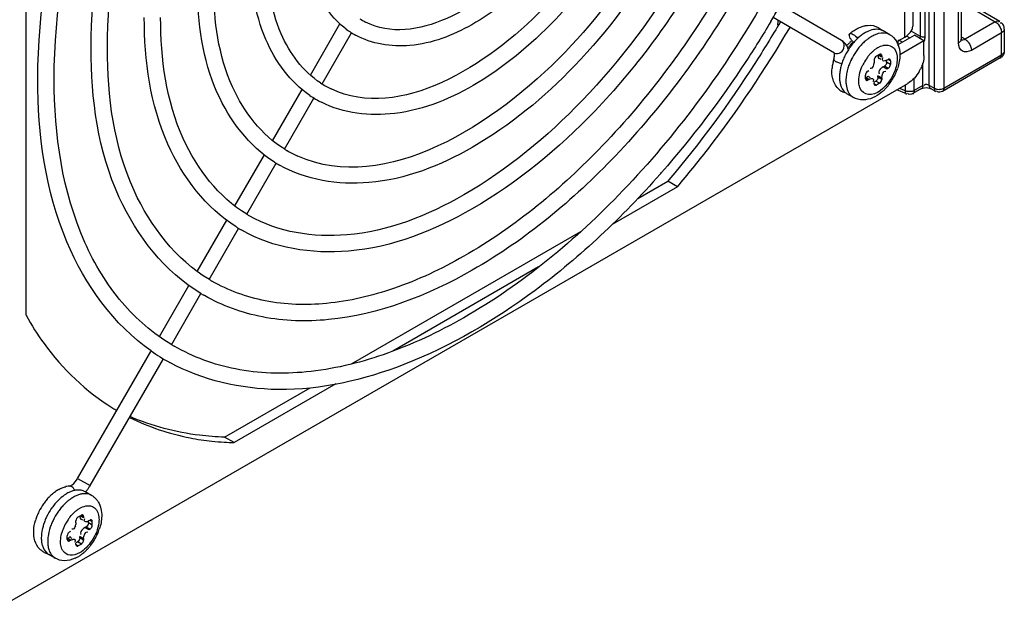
# Model space of a CAD drawing. Header units: inches. Extents: x 0 to 117, y 0 to 83.
# Tile 31 of 75: x 104.86 to 107, y 19.76 to 21.03. Entities that reach past the tile are written whole.
import ezdxf

# ---------------------------------------------------------------- set-up
doc = ezdxf.new("R2010")
doc.units = ezdxf.units.IN
doc.header["$LTSCALE"] = 6.431102
doc.header["$MEASUREMENT"] = 0
doc.layers.get('0').update_dxf_attribs({"linetype": 'CONTINUOUS'})

msp = doc.modelspace()

# ---------------------------------------------------------------- linework, layer by layer
at = {"color": 7, "linetype": 'CONTINUOUS'}
for p, q in [((106.836, 20.8854), (106.836, 23.2023)), ((106.8472, 23.1962), (106.8472, 20.8793)), ((106.8678, 23.1966), (106.8678, 20.8795)), ((106.8998, 20.9776), (106.8999, 22.2473)), ((106.9057, 22.2507), (106.9057, 20.9857)), ((104.876, 20.3865), (104.876, 21.4337)), ((106.8169, 20.9919), (106.8169, 21.1202)), ((106.8264, 21.1189), (106.8264, 20.9906)), ((106.8003, 21.0949), (106.8003, 21.0145)), ((106.9894, 21.0245), (106.9057, 21.0737)), ((106.6461, 20.9832), (106.5127, 21.0602)), ((106.783, 20.9904), (106.783, 21.0708)), ((106.9057, 21.0669), (106.9795, 21.0235)), ((106.6303, 20.9559), (106.4971, 21.0328)), ((105.493, 20.9077), (105.5573, 21.0191)), ((106.5074, 21.0231), (106.5071, 21.0187)), ((106.5071, 21.0187), (106.5074, 21.0146)), ((106.9795, 21.0235), (106.9139, 20.9857)), ((106.9912, 21.021), (106.9898, 21.0209)), ((106.9991, 21.0075), (106.9991, 20.96)), ((105.5184, 20.8887), (105.5824, 20.9995)), ((106.7504, 20.9957), (106.7365, 21.0037)), ((106.7691, 20.9744), (106.8039, 20.9944)), ((106.7691, 20.9824), (106.783, 20.9904)), ((106.7877, 20.9927), (106.7943, 20.9889)), ((106.8169, 20.9919), (106.7969, 21.0034)), ((106.8247, 20.9824), (106.8039, 20.9944)), ((106.9057, 20.9848), (106.9057, 20.9857)), ((106.9139, 20.9857), (106.9073, 20.9898)), ((106.9933, 20.9995), (106.9278, 20.9617)), ((106.9931, 21.0024), (106.9933, 20.9995)), ((106.9933, 20.9519), (106.9933, 20.9995)), ((106.7251, 20.9678), (106.7305, 20.9705)), ((106.7305, 20.9705), (106.7359, 20.9723)), ((106.7691, 20.9724), (106.7691, 20.9824)), ((106.778, 20.9798), (106.7697, 20.9837)), ((106.8247, 20.9824), (106.7722, 20.9521)), ((106.8247, 20.9502), (106.8247, 20.9824)), ((106.9021, 20.9791), (106.8998, 20.9775)), ((106.6303, 20.9545), (106.6298, 20.9563)), ((106.6306, 20.9517), (106.6304, 20.9537)), ((106.7284, 20.9528), (106.7215, 20.9488)), ((106.7333, 20.9468), (106.727, 20.9504)), ((106.7282, 20.9444), (106.731, 20.9428)), ((106.7284, 20.9528), (106.7333, 20.95)), ((106.7333, 20.95), (106.7333, 20.9468)), ((106.9902, 20.9452), (106.8647, 20.8727)), ((106.8678, 20.8795), (106.9933, 20.9519)), ((106.6291, 20.9424), (106.6293, 20.9413)), ((106.6293, 20.9413), (106.6298, 20.9403)), ((106.636, 20.9359), (106.6339, 20.9369)), ((106.6414, 20.9337), (106.636, 20.9359)), ((106.6463, 20.9324), (106.6414, 20.9337)), ((106.7154, 20.9299), (106.7145, 20.9273)), ((106.7166, 20.9404), (106.7166, 20.9372)), ((106.7361, 20.9259), (106.734, 20.9245)), ((106.7361, 20.9259), (106.7389, 20.9275)), ((106.7444, 20.9211), (106.7361, 20.9259)), ((106.7472, 20.9227), (106.7389, 20.9275)), ((106.7437, 20.9359), (106.7437, 20.9396)), ((106.7521, 20.9311), (106.7437, 20.9359)), ((106.7444, 20.9404), (106.7472, 20.942)), ((106.7472, 20.9227), (106.7444, 20.9211)), ((106.7521, 20.9392), (106.7472, 20.942)), ((106.7516, 20.9288), (106.7521, 20.9311)), ((106.7521, 20.9392), (106.7521, 20.9311)), ((106.8223, 20.8853), (106.8222, 20.934)), ((106.6978, 20.8998), (106.6978, 20.9078)), ((106.7054, 20.8986), (106.6992, 20.9022)), ((106.7027, 20.9163), (106.7054, 20.9179)), ((106.705, 20.9042), (106.7078, 20.9026)), ((106.7333, 20.9018), (106.7249, 20.9066)), ((106.7249, 20.9034), (106.7249, 20.9066)), ((106.7333, 20.8986), (106.7249, 20.9034)), ((106.7267, 20.9125), (106.7272, 20.9116)), ((106.7272, 20.9116), (106.7278, 20.9109)), ((106.7333, 20.9018), (106.7333, 20.8986)), ((106.8034, 20.8744), (106.8034, 20.9009)), ((104.8273, 19.7569), (106.7899, 20.89)), ((106.6836, 20.8891), (106.6832, 20.8954)), ((106.7027, 20.897), (106.6978, 20.8998)), ((106.7054, 20.8986), (106.7027, 20.897)), ((106.7144, 20.8946), (106.7137, 20.8931)), ((106.7166, 20.8889), (106.7166, 20.8921)), ((106.7215, 20.8861), (106.7166, 20.8889)), ((106.7169, 20.8931), (106.7201, 20.895)), ((106.7284, 20.8901), (106.7201, 20.895)), ((106.7284, 20.8901), (106.7215, 20.8861)), ((106.7757, 20.8773), (106.7714, 20.8792)), ((106.784, 20.8865), (106.784, 20.8737)), ((106.8223, 20.8853), (106.8034, 20.8744)), ((106.8259, 20.8862), (106.8254, 20.8851)), ((106.8472, 20.8793), (106.836, 20.8854)), ((106.8368, 20.8796), (106.8381, 20.8791)), ((106.8381, 20.8791), (106.8391, 20.8787)), ((106.8503, 20.8726), (106.8391, 20.8787)), ((106.8648, 20.8782), (106.8678, 20.8795)), ((105.411, 20.7655), (105.4752, 20.8768)), ((105.4367, 20.7472), (105.5007, 20.858)), ((106.6716, 20.8593), (106.6577, 20.8674)), ((106.787, 20.867), (106.7661, 20.8762)), ((106.784, 20.8737), (106.7757, 20.8773)), ((106.786, 20.873), (106.784, 20.8737)), ((106.8192, 20.8786), (106.8004, 20.8677)), ((106.8538, 20.8772), (106.8576, 20.877)), ((105.3291, 20.6238), (105.3932, 20.7347)), ((105.3551, 20.6057), (105.419, 20.7165)), ((106.2896, 20.6654), (106.148, 20.5837)), ((106.2036, 20.6399), (106.2688, 20.6775)), ((106.2713, 20.6804), (106.2688, 20.6775)), ((106.2896, 20.6654), (106.2688, 20.6775)), ((105.2471, 20.4817), (105.3114, 20.5931)), ((105.2734, 20.4642), (105.3373, 20.575)), ((105.344, 20.5712), (105.3428, 20.5718)), ((105.5822, 20.2811), (106.0798, 20.5684)), ((105.9882, 20.4914), (105.6717, 20.3086)), ((105.1654, 20.3403), (105.2295, 20.4512)), ((105.1917, 20.3227), (105.2556, 20.4335)), ((105.263, 20.4292), (105.2616, 20.4301)), ((104.9877, 20.0324), (105.1467, 20.3078)), ((105.015, 20.0167), (105.174, 20.292)), ((105.3067, 20.122), (105.4924, 20.2292)), ((105.5483, 20.2374), (105.3276, 20.11)), ((105.3276, 20.11), (105.3067, 20.122)), ((104.9877, 20.0324), (105.015, 20.0167)), ((105.018, 19.9955), (105.0041, 20.0035)), ((104.9925, 19.9675), (104.9983, 19.9703)), ((104.9842, 19.937), (104.9842, 19.9402)), ((104.9891, 19.9486), (104.996, 19.9526)), ((105.0009, 19.9466), (104.9946, 19.9502)), ((104.9958, 19.9442), (104.9986, 19.9426)), ((105.0009, 19.9498), (104.996, 19.9526)), ((105.0009, 19.9498), (105.0009, 19.9466)), ((105.0113, 19.9357), (105.0113, 19.9394)), ((105.0148, 19.9418), (105.012, 19.9402)), ((105.0148, 19.9418), (105.0197, 19.939)), ((105.0197, 19.9309), (105.0197, 19.939)), ((104.9703, 19.9161), (104.973, 19.9177)), ((104.983, 19.9297), (104.9821, 19.9271)), ((105.0037, 19.9257), (105.0016, 19.9243)), ((105.0037, 19.9257), (105.0065, 19.9273)), ((105.012, 19.9209), (105.0037, 19.9257)), ((105.0065, 19.9273), (105.0148, 19.9225)), ((105.0197, 19.9309), (105.0113, 19.9357)), ((105.0148, 19.9225), (105.012, 19.9209)), ((105.0192, 19.9286), (105.0197, 19.9309)), ((104.9654, 19.8996), (104.9654, 19.9076)), ((104.9703, 19.8968), (104.9654, 19.8996)), ((104.973, 19.8984), (104.9668, 19.902)), ((104.973, 19.8984), (104.9703, 19.8968)), ((104.9726, 19.904), (104.9753, 19.9024)), ((105.0009, 19.9016), (104.9925, 19.9064)), ((104.9925, 19.9032), (104.9925, 19.9064)), ((105.0009, 19.8984), (104.9925, 19.9032)), ((104.9948, 19.9114), (104.9954, 19.9107)), ((105.0009, 19.9016), (105.0009, 19.8984)), ((104.9819, 19.8944), (104.9813, 19.8929)), ((104.9842, 19.8887), (104.9842, 19.8919)), ((104.9891, 19.8859), (104.9842, 19.8887)), ((104.9845, 19.8929), (104.9877, 19.8948)), ((104.996, 19.8899), (104.9877, 19.8948)), ((104.996, 19.8899), (104.9891, 19.8859)), ((104.9392, 19.8591), (104.9253, 19.8672))]:
    msp.add_line(p, q, dxfattribs=at)
for points in [[(106.9056, 20.9834), (106.9059, 20.9831), (106.906, 20.9828)], [(106.906, 20.9828), (106.9059, 20.9832), (106.9058, 20.9838), (106.9057, 20.9848)]]:
    msp.add_lwpolyline(points, dxfattribs=at)
for centre, radius, start, end in [((104.5373, 22.1826), 2.2723, 329.3494, 330.2249), ((105.6778, 21.1511), 0.1435, 237.2724, 243.0581), ((105.6778, 21.1514), 0.1792, 233.4177, 241.1097), ((106.5486, 21.0177), 0.0415, 167.7866, 172.5446), ((106.7286, 20.9244), 0.0976, 130.1265, 131.5685), ((106.7247, 20.9291), 0.0916, 125.471, 130.1617), ((106.7554, 20.9073), 0.1096, 131.4483, 136.4243), ((106.7468, 20.9172), 0.0965, 125.9749, 131.4734), ((106.7597, 20.9105), 0.0949, 125.9327, 130.2299), ((106.7522, 20.9208), 0.0821, 120.8059, 125.9558), ((106.7234, 20.981), 0.0262, 60.0395, 66.7748), ((106.7749, 20.8906), 0.1353, 145.4685, 154.134), ((106.7155, 20.9263), 0.0737, 136.4285, 141.0544), ((106.7257, 20.9273), 0.0765, 144.4589, 149.4209), ((106.623, 20.9533), 0.0389, 14.2845, 19.056), ((106.7102, 20.9313), 0.0664, 131.454, 136.4247), ((106.7705, 20.8938), 0.1298, 139.1738, 145.5129), ((106.7064, 20.9355), 0.0608, 128.8263, 131.4232), ((106.7003, 21.0091), 0.0414, 219.4398, 224.2249), ((106.6998, 21.0085), 0.0406, 224.1964, 227.386), ((106.7622, 20.9008), 0.119, 136.3991, 139.1377), ((106.7858, 20.8847), 0.1317, 141.017, 145.4248), ((106.778, 20.8911), 0.1215, 136.3711, 141.0368), ((106.7692, 20.8994), 0.1094, 131.3659, 136.3707), ((106.7643, 20.9049), 0.102, 130.1904, 131.3243), ((106.7575, 20.9121), 0.0644, 123.6639, 125.8417), ((106.7542, 20.9171), 0.0584, 119.8088, 123.6919), ((106.7245, 20.9569), 0.0473, 24.3099, 31.1052), ((106.8972, 20.9606), 0.0303, 38.5886, 44.7988), ((106.6165, 20.9518), 0.0141, 7.7903, 11.0981), ((106.7702, 20.8927), 0.1301, 156.2101, 158.6404), ((106.7733, 20.8914), 0.1335, 154.1327, 156.2134), ((106.7888, 20.8825), 0.1353, 145.4073, 154.0887), ((106.7839, 20.8853), 0.1022, 145.342, 153.8754), ((106.7813, 20.8872), 0.099, 140.9273, 145.3561), ((106.775, 20.8923), 0.091, 136.3138, 140.9417), ((106.7688, 20.8982), 0.0824, 131.9131, 136.299), ((106.981, 20.9612), 0.0185, 300.008, 310.3209), ((106.7181, 20.9147), 0.0932, 168.9957, 174.9617), ((106.7257, 20.9133), 0.1008, 167.1653, 169.0527), ((106.7286, 20.9126), 0.1039, 165.6423, 167.1674), ((106.7315, 20.9119), 0.1068, 163.3753, 165.6393), ((106.7395, 20.9014), 0.0982, 168.1694, 173.5603), ((106.7519, 20.8989), 0.1108, 163.299, 168.1983), ((106.7625, 20.8957), 0.1219, 158.6091, 163.2942), ((106.7643, 20.8912), 0.1093, 163.086, 169.7673), ((106.7767, 20.8875), 0.1223, 158.4657, 163.1187), ((106.7857, 20.8841), 0.1318, 154.0723, 158.4839), ((106.6881, 20.9381), 0.0285, 343.2734, 348.292), ((106.7513, 20.9016), 0.0287, 126.8862, 131.7811), ((106.66, 20.958), 0.1132, 337.1244, 342.154), ((106.7411, 20.9583), 0.0848, 330.0006, 334.2801), ((106.6784, 20.9129), 0.0532, 194.0119, 197.014), ((106.7357, 20.8952), 0.0804, 174.6127, 179.4418), ((106.7445, 20.8945), 0.0892, 173.4403, 174.6753), ((106.7515, 20.8936), 0.0962, 169.8145, 173.4111), ((106.6531, 20.961), 0.1207, 322.8345, 336.1065), ((106.6559, 20.9597), 0.1176, 336.1231, 337.153), ((105.6231, 21.0565), 0.1977, 236.8612, 244.5967), ((106.6619, 20.9538), 0.1093, 316.095, 317.8763), ((106.6582, 20.9571), 0.1143, 317.8901, 321.7871), ((106.6556, 20.9592), 0.1176, 321.7719, 322.808), ((105.624, 21.058), 0.2348, 235.7763, 242.8983), ((106.6642, 20.9043), 0.0362, 229.3497, 236.8861), ((106.6638, 20.9038), 0.0356, 236.9348, 240.3665), ((106.6645, 20.9051), 0.0371, 240.3949, 247.8058), ((106.6653, 20.907), 0.0391, 247.7996, 254.7775), ((106.6714, 20.8907), 0.0271, 227.2666, 232.7365), ((106.6708, 20.8901), 0.0262, 232.7354, 240.0142), ((106.6724, 20.9426), 0.094, 309.4808, 310.6723), ((106.67, 20.9454), 0.0976, 310.6773, 312.6337), ((106.6668, 20.9489), 0.1024, 312.6345, 314.7702), ((106.6642, 20.9516), 0.1061, 314.765, 316.093), ((105.5688, 20.9625), 0.2525, 238.6326, 239.9274), ((105.5694, 20.9636), 0.2537, 239.9358, 245.933), ((105.5694, 20.9633), 0.2889, 237.7622, 238.6401), ((105.569, 20.9626), 0.2881, 238.6401, 240.1842), ((104.7307, 22.0344), 2.0285, 318.5885, 318.7339), ((105.5144, 20.8682), 0.307, 238.7127, 239.9258), ((105.515, 20.869), 0.3434, 237.8432, 238.8548), ((105.5147, 20.8686), 0.3429, 238.8549, 239.9169), ((105.46, 20.7739), 0.3615, 239.0034, 239.9883), ((105.459, 20.7723), 0.3951, 238.9574, 240.0145), ((105.4056, 20.6799), 0.4518, 235.1629, 241.1701), ((105.4054, 20.6794), 0.4158, 239.132, 239.9898), ((105.3196, 20.6015), 0.4885, 238.5214, 239.6617), ((105.3429, 20.7024), 0.5926, 263.8439, 266.4082), ((105.3443, 20.7228), 0.613, 266.4058, 268.4433), ((104.9427, 20.0584), 0.052, 325.338, 329.9857), ((104.9852, 19.9391), 0.0791, 118.6558, 124.9229), ((104.9746, 19.9647), 0.0513, 98.4324, 104.0843), ((104.974, 19.9684), 0.0475, 95.5242, 98.3939), ((104.9705, 20.0062), 0.00945, 60.001, 95.9552), ((104.9467, 20.0554), 0.0785, 318.0811, 320.7795), ((104.944, 20.0575), 0.0819, 320.7871, 325.4124), ((104.9431, 20.0581), 0.083, 325.3983, 329.9933), ((105.0142, 19.907), 0.1226, 140.6421, 145.2442), ((105.0081, 19.9121), 0.1146, 135.8452, 140.6585), ((105.0008, 19.9192), 0.1044, 131.6859, 135.8396), ((105.0318, 19.8988), 0.1217, 136.6272, 141.2722), ((105.012, 19.9203), 0.0924, 126.3481, 127.6996), ((105.0067, 19.9275), 0.0835, 121.5515, 126.4088), ((105.0374, 19.8986), 0.1103, 131.5464, 136.5197), ((105.0019, 19.9353), 0.0743, 120.0067, 121.4865), ((105.0325, 19.9041), 0.1029, 130.1115, 131.5105), ((105.0278, 19.9097), 0.0956, 126.1666, 130.1447), ((104.9982, 19.9613), 0.0395, 50.4129, 59.9929), ((104.9974, 19.9604), 0.0407, 40.8274, 50.3935), ((104.9957, 19.9588), 0.0431, 31.4047, 40.8165), ((105.0141, 19.9065), 0.1227, 154.0642, 158.9964), ((105.0166, 19.9054), 0.1254, 145.2291, 154.0815), ((105.0425, 19.8905), 0.1353, 145.7011, 154.2932), ((105.0394, 19.8926), 0.1315, 141.2546, 145.7178), ((105.0532, 19.8847), 0.1313, 141.1774, 145.6002), ((105.0455, 19.8909), 0.1215, 136.523, 141.1957), ((105.0328, 19.9015), 0.0773, 126.4284, 131.7858), ((105.0297, 19.9057), 0.0721, 123.9946, 126.3997), ((105.0272, 19.9094), 0.0676, 120.8365, 124.0046), ((105.0064, 19.9095), 0.1145, 158.9809, 163.9049), ((105.0304, 19.8953), 0.1222, 158.6727, 163.2723), ((105.0396, 19.8918), 0.1321, 154.2758, 158.6913), ((105.0536, 19.8837), 0.1322, 154.2474, 158.6437), ((105.0563, 19.8825), 0.1352, 145.5838, 154.2648), ((105.0513, 19.8854), 0.1019, 145.7769, 154.3452), ((105.0478, 19.8879), 0.0976, 141.2731, 145.7928), ((105.0191, 19.8987), 0.1104, 163.2726, 168.2218), ((105.0417, 19.8893), 0.0916, 158.7392, 163.3457), ((105.0489, 19.8865), 0.0993, 154.3311, 158.7538), ((104.9557, 19.9379), 0.0285, 343.2734, 348.292), ((105.0189, 19.9014), 0.0287, 126.8862, 131.7811), ((104.925, 19.9589), 0.1159, 336.5856, 341.4659), ((105.0182, 19.8936), 0.0953, 169.8331, 173.6453), ((104.921, 19.9605), 0.1203, 322.4655, 336.6014), ((104.9316, 19.9039), 0.0359, 235.6738, 240.4308), ((104.9348, 19.9485), 0.102, 312.2082, 314.5928), ((104.9326, 19.9508), 0.1051, 314.5871, 315.9601), ((104.9311, 19.9522), 0.1072, 315.9603, 317.4716), ((104.928, 19.955), 0.1113, 317.4855, 320.8993), ((104.9249, 19.9576), 0.1154, 320.8871, 322.4319), ((104.9322, 19.9051), 0.0373, 240.4366, 246.1467), ((104.9329, 19.9067), 0.0391, 246.1666, 255.0554), ((104.9384, 19.8898), 0.0262, 233.2446, 239.9507), ((104.9527, 19.9239), 0.0714, 294.5885, 300.1074), ((104.9484, 19.9311), 0.0799, 300.045, 305.7335), ((104.9425, 19.9395), 0.09, 305.6914, 309.3621), ((104.9393, 19.9435), 0.0952, 309.3384, 310.5357), ((104.9374, 19.9457), 0.0981, 310.5379, 312.2042)]:
    msp.add_arc(centre, radius, start, end, dxfattribs=at)
for points, knots in [([(104.9015, 20.8996), (104.9015, 21.0496), (104.9566, 21.3655), (105.0836, 21.6575), (105.1655, 21.8017)], [0, 0, 0, 0, 0.474967, 1, 1, 1, 1]), ([(104.9369, 20.8996), (104.9369, 21.0476), (104.9921, 21.3598), (105.1184, 21.6482), (105.2, 21.7907)], [0, 0, 0, 0, 0.473906, 1, 1, 1, 1]), ([(105.017, 20.9663), (105.017, 21.0974), (105.065, 21.3734), (105.1758, 21.6285), (105.2472, 21.7545)], [0, 0, 0, 0, 0.475046, 1, 1, 1, 1]), ([(105.0524, 20.9663), (105.0524, 21.0953), (105.1005, 21.3677), (105.2106, 21.6192), (105.2817, 21.7435)], [0, 0, 0, 0, 0.473828, 1, 1, 1, 1]), ([(106.058, 21.2863), (106.0282, 21.2368), (105.9296, 21.0993), (105.7205, 20.9684), (105.6128, 21.0231)], [0, 0, 0, 0, 0.323734, 1, 1, 1, 1]), ([(106.0888, 21.2687), (106.0568, 21.2156), (105.9848, 21.1204), (105.8554, 21.015), (105.7186, 20.9612), (105.6262, 20.9752), (105.5912, 20.9945)], [0, 0, 0, 0, 0.302113, 0.575467, 0.805261, 1, 1, 1, 1]), ([(106.1827, 21.2425), (106.1411, 21.1693), (106.0462, 21.0374), (105.8736, 20.8894), (105.6905, 20.8107), (105.5648, 20.8245), (105.517, 20.8489)], [0, 0, 0, 0, 0.301994, 0.576967, 0.807588, 1, 1, 1, 1]), ([(105.571, 21.0075), (105.5402, 21.0303), (105.49, 21.1032), (105.4791, 21.188), (105.4791, 21.2331)], [0, 0, 0, 0, 0.459184, 1, 1, 1, 1]), ([(106.1397, 21.2392), (106.1, 21.1725), (105.9666, 20.9851), (105.6869, 20.8074), (105.5384, 20.8779)], [0, 0, 0, 0, 0.320772, 1, 1, 1, 1]), ([(106.2555, 21.1799), (106.2024, 21.0894), (106.0823, 20.9272), (105.8655, 20.7476), (105.637, 20.656), (105.4829, 20.6799), (105.4258, 20.7126)], [0, 0, 0, 0, 0.304314, 0.579481, 0.808713, 1, 1, 1, 1]), ([(106.2215, 21.192), (106.1719, 21.1084), (106.004, 20.8716), (105.6557, 20.6472), (105.4659, 20.7319)], [0, 0, 0, 0, 0.318666, 1, 1, 1, 1]), ([(105.4919, 20.8638), (105.4493, 20.8928), (105.3786, 20.9901), (105.3636, 21.1051), (105.3636, 21.1664)], [0, 0, 0, 0, 0.456645, 1, 1, 1, 1]), ([(105.5151, 20.891), (105.4769, 20.9159), (105.4121, 21.0045), (105.399, 21.1093), (105.399, 21.1664)], [0, 0, 0, 0, 0.443361, 1, 1, 1, 1]), ([(106.3032, 21.1448), (106.2412, 21.0398), (106.1016, 20.852), (105.8519, 20.6454), (105.5943, 20.5407), (105.4227, 20.5665), (105.3605, 20.6025)], [0, 0, 0, 0, 0.310475, 0.589443, 0.817237, 1, 1, 1, 1]), ([(106.3372, 21.1327), (106.2737, 21.0241), (106.1297, 20.8293), (105.8699, 20.6137), (105.5965, 20.5036), (105.4122, 20.532), (105.344, 20.5712)], [0, 0, 0, 0, 0.304819, 0.580364, 0.809492, 1, 1, 1, 1]), ([(105.4153, 20.7189), (105.3602, 20.7537), (105.2673, 20.8756), (105.2481, 21.0217), (105.2481, 21.0997)], [0, 0, 0, 0, 0.454904, 1, 1, 1, 1]), ([(106.3849, 21.0976), (106.3124, 20.9745), (106.1493, 20.7547), (105.8942, 20.542), (105.6813, 20.4416), (105.534, 20.4067), (105.397, 20.4104), (105.3148, 20.4403), (105.2791, 20.4609)], [0, 0, 0, 0, 0.308898, 0.586662, 0.707537, 0.815055, 0.911002, 1, 1, 1, 1]), ([(105.4374, 20.7469), (105.3871, 20.7775), (105.3007, 20.8906), (105.2835, 21.026), (105.2835, 21.0997)], [0, 0, 0, 0, 0.444097, 1, 1, 1, 1]), ([(106.4187, 21.0853), (106.3448, 20.9586), (106.1768, 20.7317), (105.8755, 20.4794), (105.5961, 20.3696), (105.3908, 20.3749), (105.3019, 20.407), (105.263, 20.4292)], [0, 0, 0, 0, 0.304418, 0.579578, 0.808141, 0.906998, 1, 1, 1, 1]), ([(106.4666, 21.0505), (106.3836, 20.9091), (106.1967, 20.6569), (105.9042, 20.4127), (105.6599, 20.2973), (105.4907, 20.257), (105.333, 20.2613), (105.2385, 20.2957), (105.1975, 20.3194)], [0, 0, 0, 0, 0.308562, 0.586161, 0.707041, 0.814643, 0.910762, 1, 1, 1, 1]), ([(105.3322, 20.5783), (105.2665, 20.6196), (105.1554, 20.7652), (105.1325, 20.9397), (105.1325, 21.033)], [0, 0, 0, 0, 0.454093, 1, 1, 1, 1]), ([(105.355, 20.6058), (105.2939, 20.643), (105.1889, 20.7797), (105.168, 20.9439), (105.168, 21.033)], [0, 0, 0, 0, 0.445049, 1, 1, 1, 1]), ([(106.4922, 21.0241), (106.4748, 20.9948), (106.4034, 20.8803), (106.3218, 20.7722), (106.2554, 20.6965)], [0, 0, 0, 0, 0.253022, 1, 1, 1, 1]), ([(106.5131, 21.0236), (106.4952, 20.9931), (106.4219, 20.8737), (106.3387, 20.7605), (106.2713, 20.6804)], [0, 0, 0, 0, 0.252472, 1, 1, 1, 1]), ([(106.2896, 20.6654), (106.3122, 20.692), (106.401, 20.802), (106.4802, 20.9197), (106.534, 21.0115)], [0, 0, 0, 0, 0.246719, 1, 1, 1, 1]), ([(106.6794, 21.0086), (106.6806, 21.0093), (106.6832, 21.0106), (106.6858, 21.0117), (106.6871, 21.0122)], [0, 0, 0, 0, 0.504447, 1, 1, 1, 1]), ([(106.6871, 21.0122), (106.6883, 21.0127), (106.6908, 21.0136), (106.6933, 21.0144), (106.6946, 21.0147)], [0, 0, 0, 0, 0.504044, 1, 1, 1, 1]), ([(106.6946, 21.0147), (106.6958, 21.015), (106.6982, 21.0155), (106.7006, 21.0158), (106.7019, 21.0159)], [0, 0, 0, 0, 0.503118, 1, 1, 1, 1]), ([(106.7996, 21.0094), (106.7998, 21.0102), (106.8002, 21.0119), (106.8003, 21.0137), (106.8003, 21.0145)], [0, 0, 0, 0, 0.502862, 1, 1, 1, 1]), ([(106.9795, 21.0235), (106.9811, 21.0244), (106.9838, 21.0269), (106.9875, 21.0246), (106.9877, 21.0232)], [0, 0, 0, 0, 0.57666, 1, 1, 1, 1]), ([(106.9991, 21.0075), (106.9991, 21.0086), (106.999, 21.0109), (106.9986, 21.0131), (106.9984, 21.0143)], [0, 0, 0, 0, 0.490882, 1, 1, 1, 1]), ([(106.6638, 20.9974), (106.6647, 20.9981), (106.6676, 20.9983), (106.67, 20.9972), (106.6714, 20.9964)], [0, 0, 0, 0, 0.407281, 1, 1, 1, 1]), ([(106.6683, 20.9828), (106.6677, 20.9836), (106.6665, 20.9852), (106.6654, 20.9869), (106.6649, 20.9877)], [0, 0, 0, 0, 0.515082, 1, 1, 1, 1]), ([(106.7045, 21.0036), (106.7034, 21.0031), (106.7012, 21.002), (106.699, 21.0009), (106.6979, 21.0003)], [0, 0, 0, 0, 0.491986, 1, 1, 1, 1]), ([(106.7256, 20.998), (106.7245, 20.9977), (106.7221, 20.9969), (106.7197, 20.996), (106.7185, 20.9955)], [0, 0, 0, 0, 0.490735, 1, 1, 1, 1]), ([(106.8169, 20.9919), (106.8168, 20.9912), (106.8164, 20.9898), (106.8156, 20.9885), (106.8152, 20.9879)], [0, 0, 0, 0, 0.468681, 1, 1, 1, 1]), ([(106.9057, 20.9857), (106.9057, 20.9845), (106.9049, 20.9819), (106.9032, 20.98), (106.9021, 20.9791)], [0, 0, 0, 0, 0.464811, 1, 1, 1, 1]), ([(106.9139, 20.9857), (106.9125, 20.9848), (106.9097, 20.9836), (106.9065, 20.9837), (106.9052, 20.9841)], [0, 0, 0, 0, 0.546952, 1, 1, 1, 1]), ([(106.9139, 20.9857), (106.9148, 20.9852), (106.9164, 20.984), (106.9179, 20.9827), (106.9187, 20.9819)], [0, 0, 0, 0, 0.481079, 1, 1, 1, 1]), ([(105.2553, 20.4338), (105.1772, 20.4808), (105.0441, 20.6508), (105.017, 20.8564), (105.017, 20.9663)], [0, 0, 0, 0, 0.453195, 1, 1, 1, 1]), ([(105.2738, 20.464), (105.2015, 20.5074), (105.0772, 20.6681), (105.0524, 20.8615), (105.0524, 20.9663)], [0, 0, 0, 0, 0.445636, 1, 1, 1, 1]), ([(106.6439, 20.9572), (106.6482, 20.9601), (106.6543, 20.9696), (106.65, 20.9809), (106.6461, 20.9832)], [0, 0, 0, 0, 0.535899, 1, 1, 1, 1]), ([(106.6598, 20.966), (106.6595, 20.967), (106.6587, 20.9688), (106.6578, 20.9706), (106.6574, 20.9715)], [0, 0, 0, 0, 0.501728, 1, 1, 1, 1]), ([(106.7138, 20.9595), (106.7148, 20.9604), (106.7167, 20.962), (106.7187, 20.9636), (106.7198, 20.9643)], [0, 0, 0, 0, 0.506982, 1, 1, 1, 1]), ([(106.7359, 20.9723), (106.7367, 20.9725), (106.7384, 20.9729), (106.7401, 20.9732), (106.741, 20.9732)], [0, 0, 0, 0, 0.509294, 1, 1, 1, 1]), ([(106.741, 20.9732), (106.7476, 20.9739), (106.7642, 20.9678), (106.7666, 20.9511), (106.7667, 20.9431)], [0, 0, 0, 0, 0.455268, 1, 1, 1, 1]), ([(106.9278, 20.9617), (106.9221, 20.9584), (106.9052, 20.9547), (106.9, 20.971), (106.8998, 20.9776)], [0, 0, 0, 0, 0.500744, 1, 1, 1, 1]), ([(106.7249, 20.9516), (106.7249, 20.95), (106.7253, 20.9472), (106.7266, 20.9443), (106.7277, 20.9436)], [0, 0, 0, 0, 0.548031, 1, 1, 1, 1]), ([(106.7317, 20.9529), (106.7313, 20.9532), (106.7301, 20.9535), (106.7289, 20.9531), (106.7284, 20.9528)], [0, 0, 0, 0, 0.473706, 1, 1, 1, 1]), ([(106.7333, 20.95), (106.7333, 20.9506), (106.733, 20.9518), (106.7322, 20.9526), (106.7317, 20.9529)], [0, 0, 0, 0, 0.526298, 1, 1, 1, 1]), ([(106.7361, 20.9388), (106.7353, 20.9392), (106.7341, 20.942), (106.7354, 20.9443), (106.7362, 20.9458)], [0, 0, 0, 0, 0.343148, 1, 1, 1, 1]), ([(106.9907, 20.9444), (106.9914, 20.9448), (106.9925, 20.9474), (106.9913, 20.9496), (106.9906, 20.951)], [0, 0, 0, 0, 0.343595, 1, 1, 1, 1]), ([(106.6298, 20.9403), (106.6303, 20.9397), (106.6316, 20.9384), (106.6331, 20.9374), (106.6339, 20.9369)], [0, 0, 0, 0, 0.440759, 1, 1, 1, 1]), ([(106.7145, 20.9273), (106.7138, 20.9258), (106.7124, 20.9229), (106.709, 20.9221), (106.7077, 20.9225)], [0, 0, 0, 0, 0.548501, 1, 1, 1, 1]), ([(106.7166, 20.9372), (106.7166, 20.9364), (106.7165, 20.9348), (106.7162, 20.9331), (106.716, 20.9323)], [0, 0, 0, 0, 0.464113, 1, 1, 1, 1]), ([(106.7444, 20.9404), (106.7431, 20.9396), (106.7404, 20.9385), (106.7373, 20.9382), (106.7361, 20.9388)], [0, 0, 0, 0, 0.548025, 1, 1, 1, 1]), ([(106.7505, 20.9421), (106.75, 20.9423), (106.7489, 20.9426), (106.7477, 20.9423), (106.7472, 20.942)], [0, 0, 0, 0, 0.473706, 1, 1, 1, 1]), ([(106.7472, 20.9227), (106.7482, 20.9233), (106.75, 20.9253), (106.7512, 20.9275), (106.7516, 20.9288)], [0, 0, 0, 0, 0.468164, 1, 1, 1, 1]), ([(106.7521, 20.9392), (106.7521, 20.9398), (106.7518, 20.9409), (106.751, 20.9418), (106.7505, 20.9421)], [0, 0, 0, 0, 0.526298, 1, 1, 1, 1]), ([(106.6414, 20.9034), (106.6414, 20.902), (106.6415, 20.8992), (106.6418, 20.8964), (106.6419, 20.895)], [0, 0, 0, 0, 0.508281, 1, 1, 1, 1]), ([(106.7027, 20.9049), (106.7023, 20.9047), (106.7014, 20.904), (106.7007, 20.9032), (106.7003, 20.9027)], [0, 0, 0, 0, 0.43608, 1, 1, 1, 1]), ([(106.7054, 20.905), (106.7051, 20.9052), (106.7041, 20.9055), (106.7031, 20.9051), (106.7027, 20.9049)], [0, 0, 0, 0, 0.456416, 1, 1, 1, 1]), ([(106.7609, 20.9157), (106.7581, 20.9086), (106.7463, 20.8864), (106.7223, 20.864), (106.7041, 20.8657)], [0, 0, 0, 0, 0.294242, 1, 1, 1, 1]), ([(106.7054, 20.8986), (106.7068, 20.8994), (106.7094, 20.9004), (106.7126, 20.9008), (106.7138, 20.9002)], [0, 0, 0, 0, 0.548025, 1, 1, 1, 1]), ([(106.7138, 20.9002), (106.7144, 20.8998), (106.7156, 20.8978), (106.7148, 20.8958), (106.7144, 20.8946)], [0, 0, 0, 0, 0.371071, 1, 1, 1, 1]), ([(105.1476, 20.3091), (105.0658, 20.3661), (104.9301, 20.5563), (104.9015, 20.7798), (104.9015, 20.8996)], [0, 0, 0, 0, 0.454016, 1, 1, 1, 1]), ([(105.1921, 20.3225), (105.1515, 20.3467), (105.0756, 20.4124), (104.9619, 20.6023), (104.9369, 20.7792), (104.9369, 20.8996)], [0, 0, 0, 0, 0.215983, 0.449084, 1, 1, 1, 1]), ([(106.6419, 20.895), (106.6421, 20.8937), (106.6425, 20.8913), (106.6431, 20.8888), (106.6434, 20.8876)], [0, 0, 0, 0, 0.508918, 1, 1, 1, 1]), ([(106.6434, 20.8876), (106.6437, 20.8865), (106.6444, 20.8843), (106.6452, 20.8822), (106.6457, 20.8812)], [0, 0, 0, 0, 0.509201, 1, 1, 1, 1]), ([(106.6553, 20.8954), (106.6553, 20.894), (106.6554, 20.8913), (106.6557, 20.8886), (106.6558, 20.8873)], [0, 0, 0, 0, 0.507964, 1, 1, 1, 1]), ([(106.6978, 20.8998), (106.6978, 20.8992), (106.6981, 20.898), (106.6989, 20.8972), (106.6994, 20.8969)], [0, 0, 0, 0, 0.526298, 1, 1, 1, 1]), ([(106.6994, 20.8969), (106.6998, 20.8966), (106.701, 20.8963), (106.7021, 20.8967), (106.7027, 20.897)], [0, 0, 0, 0, 0.473706, 1, 1, 1, 1]), ([(106.7166, 20.8889), (106.7166, 20.8883), (106.7168, 20.8872), (106.7177, 20.8863), (106.7182, 20.886)], [0, 0, 0, 0, 0.526298, 1, 1, 1, 1]), ([(106.7182, 20.886), (106.7186, 20.8858), (106.7198, 20.8855), (106.7209, 20.8858), (106.7215, 20.8861)], [0, 0, 0, 0, 0.473706, 1, 1, 1, 1]), ([(106.8192, 20.8786), (106.8202, 20.8791), (106.8259, 20.881), (106.8322, 20.881), (106.8368, 20.8796)], [0, 0, 0, 0, 0.189792, 1, 1, 1, 1]), ([(106.8223, 20.8853), (106.8223, 20.8839), (106.8219, 20.8812), (106.8207, 20.8785), (106.8197, 20.8778)], [0, 0, 0, 0, 0.547649, 1, 1, 1, 1]), ([(106.836, 20.8854), (106.836, 20.8839), (106.8363, 20.8813), (106.8375, 20.8786), (106.8386, 20.878)], [0, 0, 0, 0, 0.554079, 1, 1, 1, 1]), ([(106.8472, 20.8793), (106.8482, 20.8788), (106.8503, 20.8779), (106.8526, 20.8774), (106.8538, 20.8772)], [0, 0, 0, 0, 0.475063, 1, 1, 1, 1]), ([(106.8472, 20.8793), (106.8472, 20.8778), (106.8475, 20.8752), (106.8488, 20.8724), (106.8498, 20.8718)], [0, 0, 0, 0, 0.553604, 1, 1, 1, 1]), ([(106.8678, 20.8795), (106.8678, 20.878), (106.8674, 20.8753), (106.8662, 20.8726), (106.8652, 20.872)], [0, 0, 0, 0, 0.547726, 1, 1, 1, 1]), ([(106.6596, 20.8733), (106.66, 20.8723), (106.661, 20.8703), (106.6621, 20.8685), (106.6628, 20.8676)], [0, 0, 0, 0, 0.50844, 1, 1, 1, 1]), ([(106.6628, 20.8676), (106.6633, 20.8667), (106.6646, 20.8651), (106.666, 20.8636), (106.6668, 20.8629)], [0, 0, 0, 0, 0.505884, 1, 1, 1, 1]), ([(106.6668, 20.8629), (106.6675, 20.8622), (106.6691, 20.8609), (106.6708, 20.8598), (106.6716, 20.8593)], [0, 0, 0, 0, 0.502189, 1, 1, 1, 1]), ([(106.784, 20.8737), (106.784, 20.8721), (106.7843, 20.8696), (106.7856, 20.8665), (106.7867, 20.8662)], [0, 0, 0, 0, 0.579751, 1, 1, 1, 1]), ([(106.7939, 20.872), (106.7926, 20.8719), (106.7899, 20.8721), (106.7872, 20.8726), (106.786, 20.873)], [0, 0, 0, 0, 0.506789, 1, 1, 1, 1]), ([(106.8034, 20.8744), (106.8034, 20.873), (106.8031, 20.8703), (106.8018, 20.8676), (106.8008, 20.8669)], [0, 0, 0, 0, 0.547726, 1, 1, 1, 1]), ([(106.8538, 20.8717), (106.8536, 20.872), (106.8531, 20.8726), (106.8527, 20.8733), (106.8525, 20.8736)], [0, 0, 0, 0, 0.471176, 1, 1, 1, 1]), ([(106.8576, 20.877), (106.8589, 20.877), (106.8613, 20.8772), (106.8637, 20.8778), (106.8648, 20.8782)], [0, 0, 0, 0, 0.507215, 1, 1, 1, 1]), ([(106.252, 20.6927), (106.1703, 20.6001), (106.0003, 20.4388), (105.7176, 20.2717), (105.4366, 20.205), (105.2587, 20.2451), (105.1878, 20.2841)], [0, 0, 0, 0, 0.304023, 0.572406, 0.800604, 1, 1, 1, 1]), ([(104.876, 20.3865), (104.8878, 20.3653), (104.9371, 20.287), (105.0062, 20.2206), (105.0645, 20.1849)], [0, 0, 0, 0, 0.261662, 1, 1, 1, 1]), ([(105.1006, 20.1649), (105.1419, 20.1441), (105.202, 20.1241), (105.2635, 20.1149), (105.2794, 20.1132)], [0, 0, 0, 0, 0.743453, 1, 1, 1, 1]), ([(105.3067, 20.122), (105.2886, 20.1225), (105.2185, 20.1275), (105.1492, 20.1456), (105.1016, 20.1666)], [0, 0, 0, 0, 0.258679, 1, 1, 1, 1]), ([(104.9694, 20.0157), (104.9703, 20.0158), (104.9769, 20.0182), (104.982, 20.0238), (104.9854, 20.0288)], [0, 0, 0, 0, 0.120744, 1, 1, 1, 1]), ([(104.9472, 20.0085), (104.9484, 20.0092), (104.9509, 20.0104), (104.9534, 20.0115), (104.9546, 20.012)], [0, 0, 0, 0, 0.504323, 1, 1, 1, 1]), ([(104.9546, 20.012), (104.9559, 20.0125), (104.9583, 20.0134), (104.9609, 20.0141), (104.9621, 20.0144)], [0, 0, 0, 0, 0.504409, 1, 1, 1, 1]), ([(104.9722, 20.0034), (104.971, 20.0029), (104.9684, 20.0017), (104.9659, 20.0004), (104.9647, 19.9996)], [0, 0, 0, 0, 0.491683, 1, 1, 1, 1]), ([(104.9794, 20.0058), (104.9782, 20.0055), (104.9758, 20.0048), (104.9734, 20.0039), (104.9722, 20.0034)], [0, 0, 0, 0, 0.491037, 1, 1, 1, 1]), ([(104.9862, 20.0071), (104.9851, 20.007), (104.9828, 20.0066), (104.9805, 20.0061), (104.9794, 20.0058)], [0, 0, 0, 0, 0.490748, 1, 1, 1, 1]), ([(104.9786, 19.9916), (104.9774, 19.9909), (104.9749, 19.9894), (104.9726, 19.9877), (104.9714, 19.9869)], [0, 0, 0, 0, 0.491634, 1, 1, 1, 1]), ([(104.9864, 19.9954), (104.9852, 19.9949), (104.9827, 19.9938), (104.9803, 19.9926), (104.9792, 19.9919)], [0, 0, 0, 0, 0.491994, 1, 1, 1, 1]), ([(104.9935, 19.9978), (104.9923, 19.9975), (104.9899, 19.9968), (104.9875, 19.9959), (104.9864, 19.9954)], [0, 0, 0, 0, 0.491125, 1, 1, 1, 1]), ([(105.0003, 19.999), (104.9992, 19.9989), (104.9969, 19.9986), (104.9946, 19.9981), (104.9935, 19.9978)], [0, 0, 0, 0, 0.49069, 1, 1, 1, 1]), ([(105.0068, 19.999), (105.0057, 19.9991), (105.0036, 19.9992), (105.0014, 19.9991), (105.0003, 19.999)], [0, 0, 0, 0, 0.4917, 1, 1, 1, 1]), ([(104.9925, 19.9514), (104.9925, 19.9498), (104.9929, 19.947), (104.9942, 19.9441), (104.9953, 19.9434)], [0, 0, 0, 0, 0.548031, 1, 1, 1, 1]), ([(104.9993, 19.9527), (104.9988, 19.953), (104.9977, 19.9533), (104.9965, 19.9529), (104.996, 19.9526)], [0, 0, 0, 0, 0.473706, 1, 1, 1, 1]), ([(105.0009, 19.9498), (105.0009, 19.9504), (105.0006, 19.9516), (104.9998, 19.9524), (104.9993, 19.9527)], [0, 0, 0, 0, 0.526298, 1, 1, 1, 1]), ([(105.0037, 19.9386), (105.0029, 19.939), (105.0017, 19.9418), (105.003, 19.9441), (105.0038, 19.9456)], [0, 0, 0, 0, 0.343148, 1, 1, 1, 1]), ([(105.012, 19.9402), (105.0106, 19.9394), (105.008, 19.9383), (105.0049, 19.938), (105.0037, 19.9386)], [0, 0, 0, 0, 0.548025, 1, 1, 1, 1]), ([(105.0181, 19.9419), (105.0176, 19.9421), (105.0165, 19.9424), (105.0153, 19.9421), (105.0148, 19.9418)], [0, 0, 0, 0, 0.473706, 1, 1, 1, 1]), ([(105.034, 19.9492), (105.0344, 19.945), (105.0341, 19.9261), (105.0263, 19.9079), (105.018, 19.8958)], [0, 0, 0, 0, 0.222111, 1, 1, 1, 1]), ([(105.0197, 19.939), (105.0197, 19.9396), (105.0194, 19.9407), (105.0186, 19.9416), (105.0181, 19.9419)], [0, 0, 0, 0, 0.526298, 1, 1, 1, 1]), ([(104.9821, 19.9271), (104.9814, 19.9256), (104.98, 19.9227), (104.9766, 19.9219), (104.9753, 19.9223)], [0, 0, 0, 0, 0.548501, 1, 1, 1, 1]), ([(104.9842, 19.937), (104.9842, 19.9362), (104.9841, 19.9346), (104.9838, 19.9329), (104.9836, 19.9321)], [0, 0, 0, 0, 0.464113, 1, 1, 1, 1]), ([(105.0148, 19.9225), (105.0158, 19.9231), (105.0176, 19.9251), (105.0188, 19.9273), (105.0192, 19.9286)], [0, 0, 0, 0, 0.468164, 1, 1, 1, 1]), ([(104.909, 19.9035), (104.909, 19.9021), (104.9091, 19.8994), (104.9093, 19.8967), (104.9095, 19.8954)], [0, 0, 0, 0, 0.508584, 1, 1, 1, 1]), ([(104.9234, 19.9041), (104.9233, 19.9027), (104.923, 19.8998), (104.9229, 19.8969), (104.9229, 19.8955)], [0, 0, 0, 0, 0.50758, 1, 1, 1, 1]), ([(104.9654, 19.8996), (104.9654, 19.899), (104.9657, 19.8978), (104.9665, 19.897), (104.967, 19.8967)], [0, 0, 0, 0, 0.526298, 1, 1, 1, 1]), ([(104.967, 19.8967), (104.9674, 19.8964), (104.9686, 19.8961), (104.9697, 19.8965), (104.9703, 19.8968)], [0, 0, 0, 0, 0.473706, 1, 1, 1, 1]), ([(104.9703, 19.9047), (104.9699, 19.9045), (104.969, 19.9038), (104.9683, 19.903), (104.9679, 19.9025)], [0, 0, 0, 0, 0.43608, 1, 1, 1, 1]), ([(104.973, 19.9048), (104.9727, 19.905), (104.9717, 19.9053), (104.9707, 19.905), (104.9703, 19.9047)], [0, 0, 0, 0, 0.456416, 1, 1, 1, 1]), ([(104.973, 19.8984), (104.9739, 19.8989), (104.9758, 19.8997), (104.9778, 19.9002), (104.9788, 19.9003)], [0, 0, 0, 0, 0.507622, 1, 1, 1, 1]), ([(104.9788, 19.9003), (104.9792, 19.9004), (104.9801, 19.9004), (104.981, 19.9002), (104.9814, 19.9)], [0, 0, 0, 0, 0.535065, 1, 1, 1, 1]), ([(104.9814, 19.9), (104.982, 19.8996), (104.9832, 19.8976), (104.9824, 19.8956), (104.9819, 19.8944)], [0, 0, 0, 0, 0.371071, 1, 1, 1, 1]), ([(104.9113, 19.8742), (104.9104, 19.8749), (104.9085, 19.8763), (104.9069, 19.8778), (104.9061, 19.8786)], [0, 0, 0, 0, 0.499389, 1, 1, 1, 1]), ([(104.9095, 19.8954), (104.9096, 19.8941), (104.91, 19.8916), (104.9105, 19.8891), (104.9109, 19.8879)], [0, 0, 0, 0, 0.509365, 1, 1, 1, 1]), ([(104.9229, 19.8955), (104.9229, 19.8941), (104.923, 19.8914), (104.9232, 19.8887), (104.9234, 19.8874)], [0, 0, 0, 0, 0.508612, 1, 1, 1, 1]), ([(104.9234, 19.8874), (104.9237, 19.8842), (104.9257, 19.8735), (104.9324, 19.863), (104.9392, 19.8591)], [0, 0, 0, 0, 0.286514, 1, 1, 1, 1]), ([(104.9562, 19.8746), (104.9557, 19.8752), (104.9549, 19.8766), (104.9542, 19.8781), (104.9538, 19.8788)], [0, 0, 0, 0, 0.491755, 1, 1, 1, 1]), ([(104.9842, 19.8887), (104.9842, 19.8881), (104.9844, 19.887), (104.9853, 19.8861), (104.9857, 19.8858)], [0, 0, 0, 0, 0.526298, 1, 1, 1, 1]), ([(104.9857, 19.8858), (104.9862, 19.8856), (104.9874, 19.8853), (104.9885, 19.8856), (104.9891, 19.8859)], [0, 0, 0, 0, 0.473706, 1, 1, 1, 1])]:
    msp.add_open_spline(points, degree=3, knots=knots, dxfattribs=at)
for points in [[(106.6716, 21.0037), (106.6741, 21.0054), (106.6767, 21.0071), (106.6794, 21.0086)], [(106.7019, 21.0159), (106.7099, 21.0167), (106.7186, 21.0151), (106.7257, 21.0111)], [(106.7186, 21.0073), (106.7138, 21.0068), (106.709, 21.0054), (106.7045, 21.0036)], [(106.7337, 21.0051), (106.729, 21.0071), (106.7237, 21.0077), (106.7186, 21.0073)], [(106.7257, 21.0111), (106.7286, 21.0094), (106.7313, 21.0073), (106.7337, 21.005)], [(106.7955, 21.0012), (106.7974, 21.0036), (106.7988, 21.0064), (106.7996, 21.0094)], [(106.9795, 21.0235), (106.9841, 21.0208), (106.9877, 21.0163), (106.9901, 21.0116)], [(106.9901, 21.0116), (106.9916, 21.0087), (106.9926, 21.0056), (106.9931, 21.0024)], [(106.9984, 21.0143), (106.9975, 21.0174), (106.9944, 21.0209), (106.9912, 21.021)], [(106.9991, 21.0075), (106.9991, 21.0042), (106.9962, 21.0011), (106.9933, 20.9995)], [(106.6649, 20.9877), (106.6634, 20.9906), (106.6613, 20.9954), (106.6638, 20.9974)], [(106.6714, 20.9964), (106.675, 20.9943), (106.6782, 20.9912), (106.6808, 20.9878)], [(106.6979, 21.0003), (106.6952, 20.9988), (106.6926, 20.9971), (106.6901, 20.9953)], [(106.7185, 20.9955), (106.7157, 20.9943), (106.7129, 20.9929), (106.7102, 20.9913)], [(106.7504, 20.9957), (106.7432, 20.9998), (106.7337, 21.0001), (106.7256, 20.998)], [(106.7504, 20.9957), (106.7563, 20.9923), (106.7614, 20.9871), (106.7649, 20.9813)], [(106.783, 20.9904), (106.7877, 20.9932), (106.7923, 20.9967), (106.7955, 21.0012)], [(106.8264, 20.9906), (106.8233, 20.99), (106.8197, 20.9904), (106.8169, 20.9919)], [(106.8264, 20.9906), (106.8264, 20.9875), (106.826, 20.9842), (106.8248, 20.9813)], [(106.6574, 20.9715), (106.6547, 20.9763), (106.6508, 20.9805), (106.6461, 20.9832)], [(106.6715, 20.9811), (106.6685, 20.9783), (106.6658, 20.9751), (106.6635, 20.9718)], [(106.7675, 20.9763), (106.771, 20.9687), (106.7725, 20.96), (106.7725, 20.9516)], [(106.9209, 20.9795), (106.9248, 20.9745), (106.9277, 20.968), (106.9278, 20.9617)], [(106.6291, 20.9424), (106.63, 20.9454), (106.6306, 20.9486), (106.6306, 20.9517)], [(106.6303, 20.9559), (106.6342, 20.9536), (106.6401, 20.9546), (106.6439, 20.9572)], [(106.7215, 20.9488), (106.7186, 20.9472), (106.7166, 20.9436), (106.7166, 20.9404)], [(106.7667, 20.9431), (106.7665, 20.9338), (106.7643, 20.9244), (106.7609, 20.9157)], [(106.7725, 20.9517), (106.7725, 20.9421), (106.7707, 20.9325), (106.7677, 20.9234)], [(106.8247, 20.9502), (106.8247, 20.9404), (106.8218, 20.9304), (106.8175, 20.9215)], [(106.9991, 20.96), (106.9991, 20.9552), (106.9966, 20.9502), (106.993, 20.9471)], [(106.9991, 20.96), (106.9991, 20.9567), (106.9962, 20.9536), (106.9933, 20.9519)], [(106.6268, 20.9001), (106.625, 20.9074), (106.6246, 20.9153), (106.6253, 20.9228)], [(106.6832, 20.8954), (106.6834, 20.9074), (106.6868, 20.9195), (106.6921, 20.9303)], [(106.7321, 20.923), (106.7292, 20.9204), (106.7253, 20.9162), (106.7267, 20.9125)], [(106.7437, 20.9359), (106.7437, 20.9327), (106.7417, 20.9291), (106.7389, 20.9275)], [(106.6419, 20.9124), (106.6416, 20.9094), (106.6414, 20.9064), (106.6414, 20.9034)], [(106.7027, 20.9163), (106.6999, 20.9146), (106.6978, 20.9111), (106.6978, 20.9078)], [(106.7249, 20.9034), (106.7249, 20.9001), (106.7229, 20.8966), (106.7201, 20.895)], [(106.7333, 20.9018), (106.7333, 20.9075), (106.7367, 20.9182), (106.7422, 20.9164)], [(106.8145, 20.916), (106.8086, 20.9056), (106.8003, 20.8959), (106.7899, 20.89)], [(106.6406, 20.8768), (106.6344, 20.8821), (106.6299, 20.8896), (106.6275, 20.8974)], [(106.6457, 20.8812), (106.6474, 20.8773), (106.6499, 20.8737), (106.653, 20.8709)], [(106.6558, 20.8873), (106.6564, 20.8825), (106.6576, 20.8777), (106.6596, 20.8733)], [(106.6864, 20.8787), (106.6849, 20.882), (106.6841, 20.8855), (106.6836, 20.8891)], [(106.7041, 20.8657), (106.6968, 20.8663), (106.6894, 20.872), (106.6864, 20.8787)], [(106.7284, 20.8901), (106.7312, 20.8918), (106.7333, 20.8953), (106.7333, 20.8986)], [(106.836, 20.8854), (106.833, 20.8871), (106.828, 20.8888), (106.8259, 20.8862)], [(106.7134, 20.8585), (106.7006, 20.853), (106.6837, 20.8524), (106.6716, 20.8593)], [(106.7322, 20.8701), (106.7265, 20.8654), (106.7201, 20.8614), (106.7134, 20.8585)], [(106.8004, 20.8677), (106.797, 20.8658), (106.7908, 20.8648), (106.7888, 20.8681)], [(106.8034, 20.8744), (106.8006, 20.8728), (106.7972, 20.8721), (106.7939, 20.872)], [(106.8647, 20.8727), (106.8616, 20.8709), (106.8565, 20.8692), (106.8538, 20.8717)], [(104.9313, 19.9972), (104.934, 19.9996), (104.9369, 20.0019), (104.9399, 20.004)], [(104.9816, 20.0062), (104.9803, 20.0094), (104.9782, 20.0127), (104.9752, 20.0144)], [(105.0041, 20.0035), (104.9988, 20.0066), (104.9922, 20.0076), (104.9862, 20.0071)], [(104.9554, 19.9934), (104.9511, 19.99), (104.9471, 19.9863), (104.9433, 19.9824)], [(105.018, 19.9955), (105.0146, 19.9975), (105.0107, 19.9986), (105.0068, 19.999)], [(105.0324, 19.9813), (105.038, 19.9722), (105.0402, 19.9609), (105.0401, 19.9502)], [(104.9983, 19.9703), (105.0032, 19.9723), (105.0086, 19.9736), (105.0138, 19.9731)], [(105.0138, 19.9731), (105.0168, 19.9728), (105.0198, 19.9718), (105.0224, 19.9702)], [(105.0224, 19.9702), (105.0292, 19.9661), (105.033, 19.9571), (105.034, 19.9492)], [(104.8952, 19.8971), (104.8908, 19.9111), (104.8923, 19.9271), (104.8964, 19.9412)], [(104.9716, 19.9489), (104.9746, 19.9526), (104.9778, 19.9561), (104.9813, 19.9592)], [(104.9891, 19.9486), (104.9862, 19.947), (104.9842, 19.9434), (104.9842, 19.9402)], [(105.0401, 19.9502), (105.0399, 19.9406), (105.038, 19.9311), (105.0349, 19.922)], [(104.911, 19.9213), (104.9098, 19.9154), (104.909, 19.9094), (104.909, 19.9035)], [(104.9305, 19.9319), (104.9278, 19.9249), (104.9257, 19.9177), (104.9244, 19.9104)], [(104.9997, 19.9228), (104.9966, 19.92), (104.9923, 19.9148), (104.9948, 19.9114)], [(105.0009, 19.9016), (105.0009, 19.9073), (105.0043, 19.918), (105.0097, 19.9162)], [(105.0113, 19.9357), (105.0113, 19.9325), (105.0093, 19.9289), (105.0065, 19.9273)], [(104.9061, 19.8786), (104.901, 19.8836), (104.8973, 19.8902), (104.8952, 19.8971)], [(104.9538, 19.8788), (104.9507, 19.8859), (104.9503, 19.8941), (104.9512, 19.9018)], [(104.9512, 19.9018), (104.9517, 19.9065), (104.9526, 19.9111), (104.954, 19.9155)], [(104.9703, 19.9161), (104.9674, 19.9144), (104.9654, 19.9109), (104.9654, 19.9076)], [(104.9925, 19.9032), (104.9925, 19.9), (104.9905, 19.8964), (104.9877, 19.8948)], [(105.018, 19.8958), (105.0113, 19.8859), (105.0024, 19.877), (104.9921, 19.8708)], [(104.996, 19.8899), (104.9988, 19.8916), (105.0009, 19.8951), (105.0009, 19.8984)], [(104.9109, 19.8879), (104.9128, 19.8806), (104.9168, 19.8733), (104.9228, 19.8688)], [(104.9713, 19.8655), (104.9654, 19.8661), (104.9595, 19.8697), (104.9562, 19.8746)], [(104.959, 19.8537), (104.9522, 19.8539), (104.9452, 19.8557), (104.9392, 19.8591)], [(104.9824, 19.8589), (104.9751, 19.8556), (104.967, 19.8536), (104.959, 19.8537)], [(104.9921, 19.8708), (104.9858, 19.8674), (104.9784, 19.8647), (104.9713, 19.8655)]]:
    msp.add_open_spline(points, degree=3, dxfattribs=at)

doc.saveas('drawing.dxf')
